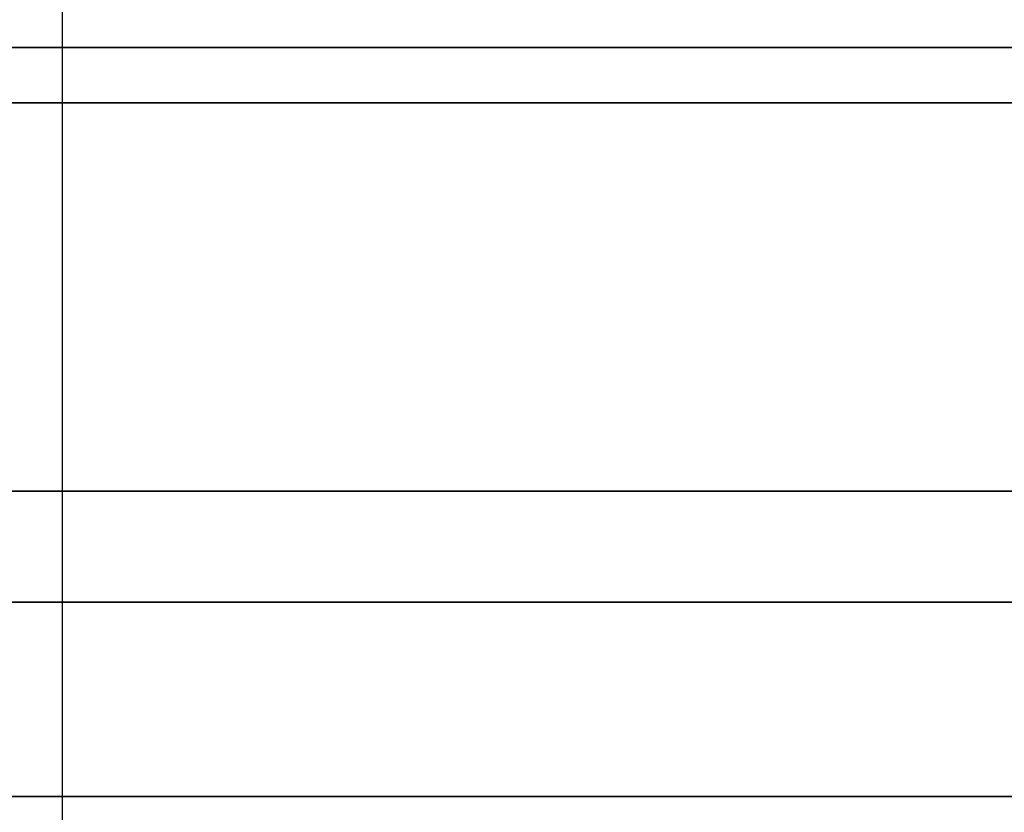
# Model space of a CAD drawing. Header units: millimetres. Extents: x 0 to 284, y -110 to 65.
# Tile 114 of 227: x 251.67 to 253.45, y -91.28 to -89.85. Entities that reach past the tile are written whole.
import ezdxf

# ---------------------------------------------------------------- set-up
doc = ezdxf.new("R2010")
doc.units = ezdxf.units.MM
doc.layers.add('Layer 01', color=7, linetype='Continuous', true_color=0x000000)

msp = doc.modelspace()

# ---------------------------------------------------------------- linework, layer by layer
at = {"layer": 'Layer 01', "extrusion": (-5.38561e-16, -1, 5.27736e-16)}
msp.add_arc((250.5, 18.5, 89.9), 13.425, 181, 1, dxfattribs=at)
at = {"layer": 'Layer 01', "extrusion": (5.98945e-16, 1, -5.26682e-16)}
msp.add_arc((-250.5, 18.5, -89.9), 12.05, 179, 359, dxfattribs=at)
at = {"layer": 'Layer 01', "extrusion": (-1.08895e-15, -1, 1.59507e-17)}
msp.add_arc((250.5, 18.5, 89.9), 13.425, 1, 87.5837, dxfattribs=at)
at = {"layer": 'Layer 01', "extrusion": (1.26116e-15, 1, 2.02672e-17)}
msp.add_arc((-250.5, 18.5, -89.9), 12.05, 92.80667, 179, dxfattribs=at)
at = {"layer": 'Layer 01', "extrusion": (-1.1102e-16, 1, -1.93786e-18)}
for centre, radius in [((-250.5, 18.5, -90), 11.95), ((-250.5, 18.5, -90.7), 11.25)]:
    msp.add_arc(centre, radius, 89, 269, dxfattribs=at)
at = {"layer": 'Layer 01', "extrusion": (4.38683e-16, -1, 5.44794e-16)}
for start, end in [(1, 181), (181, 1)]:
    msp.add_arc((250.5, 18.5, 90.9), 15.8559, start, end, dxfattribs=at)
at = {"layer": 'Layer 01', "extrusion": (0, 1, 0)}
for radius, start, end in [(1.25, 359, 179), (1.25, 179, 359), (11.25, 89, 269)]:
    msp.add_arc((-250.5, 18.5, -91.25), radius, start, end, dxfattribs=at)
at = {"layer": 'Layer 01'}
for points in [[(251.7498, -89.8, 18.5218), (251.7498, -91.25, 18.5218), (251.7498, -92.7, 18.5218)], [(235.2216, -90.9, 37.1862), (250.1693, -90.9, 37.4471), (265.117, -90.9, 37.708)], [(265.7784, -90.9, -0.1862), (250.8307, -90.9, -0.4471), (235.883, -90.9, -0.708)]]:
    msp.add_open_spline(points, degree=2, dxfattribs=at)

doc.saveas('drawing.dxf')
